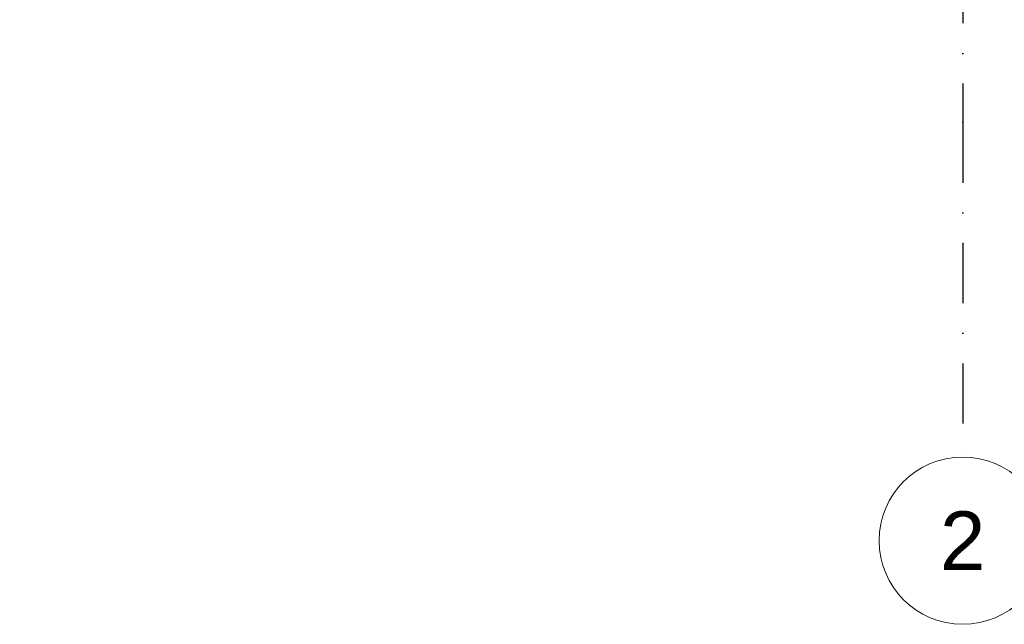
# Model space of a CAD drawing. Header units: millimetres. Extents: x -12989 to 402831, y -50461 to 30884.
# Tile 25 of 175: x 365589 to 368534, y -50461 to -48653. Entities that reach past the tile are written whole.
import ezdxf
from ezdxf.enums import TextEntityAlignment as Align

# ---------------------------------------------------------------- set-up
doc = ezdxf.new("R2010")
doc.units = ezdxf.units.MM
doc.header["$MEASUREMENT"] = 0
doc.linetypes.add('Kropki i Kreski', pattern=[360, 180, -90, 0, -90])
doc.layers.add('Nowe_A_WYM', color=7, linetype='Continuous')
doc.layers.add('Nowe_Warstwa IFC.Import IFC', color=7, linetype='Continuous')
for name, color, linetype, lineweight in [('Nowe_A_WYM_Nr_pióra__1', 7, 'Continuous', 13), ('Nowe_A_WYM_Nr_pióra__45', 7, 'Continuous', 15), ('Nowe_A_WYM_Nr_pióra__85', 7, 'Continuous', 13), ('Nowe_Warstwa IFC.Import IFC_Nr_pióra__1', 7, 'Continuous', 13), ('Nowe_Warstwa IFC.Import IFC_Nr_pióra__25', 7, 'Continuous', 25), ('Nowe_Warstwa IFC.Import IFC_Nr_pióra__7', 7, 'Continuous', 13)]:
    doc.layers.add(name, color=color, linetype=linetype, lineweight=lineweight)
doc.styles.add('STYL_AUTOMATYCZNY_1', font='arial.ttf')
doc.styles.add('STYL_AUTOMATYCZNY_4', font='arial.ttf')
doc.dimstyles.new('STYL_AUTOMATYCZNY__1', dxfattribs={"dimtxt": 139.999998, "dimasz": 57, "dimexe": 0.18, "dimexo": 0.0625, "dimgap": 0, "dimtad": 1, "dimtih": 1, "dimtoh": 1, "dimdec": 0, "dimlfac": 0.1, "dimzin": 0, "dimdsep": 46, "dimtxsty": 'STYL_AUTOMATYCZNY_4', "dimblk": 'ARROWHEAD_6', "dimblk1": 'ARROWHEAD_6', "dimblk2": 'ARROWHEAD_6', "dimcen": 0.09, "dimse1": 1, "dimse2": 1, "dimclrd": 7, "dimclre": 7, "dimclrt": 7, "dimadec": 0, "dimazin": 0, "dimtfac": 1, "dimtdec": 4, "dimtmove": 0, "dimatfit": 3, "dimfxl": 0, "dimtolj": 1, "dimtzin": 0, "dimarcsym": 0})

# ---------------------------------------------------------------- blocks, each defined once
blk = doc.blocks.new('Standardowy znacznik osi[5]_1', base_point=(368410.1, -35960.6))
at = {"layer": 'Nowe_Warstwa IFC.Import IFC_Nr_pióra__25', "color": 7, "linetype": 'Kropki i Kreski', "lineweight": 25}
for p, q in [((368410.1, -36960.6), (368410.1, -48960.6)), ((368410.1, -48960.6), (368410.1, -49960.6))]:
    blk.add_line(p, q, dxfattribs=at)
blk.add_point((368410.1, -48960.6), dxfattribs=at)
blk.add_point((368410.1, -48960.6), dxfattribs=at)
at = {"layer": 'Nowe_Warstwa IFC.Import IFC_Nr_pióra__7', "color": 7, "linetype": 'Continuous', "lineweight": 13}
blk.add_circle((368410.1, -50210.6), 250, dxfattribs=at)
at = {"layer": 'Nowe_Warstwa IFC.Import IFC_Nr_pióra__1', "color": 7, "lineweight": 13, "style": 'STYL_AUTOMATYCZNY_1'}
for tag, p in [('AC_MarkerText_1_0', (368410.1, -35623.1)), ('AC_MarkerText_1_1', (368410.1, -50123.1))]:
    blk.add_attdef(tag, text='', height=175, rotation=360, dxfattribs=at).set_placement(p, align=Align.TOP_CENTER)
blk = doc.blocks.new('*D350', base_point=(362576.7, -45960.6))
at = {"layer": 'Nowe_A_WYM_Nr_pióra__45', "color": 7, "linetype": 'Continuous', "lineweight": 15}
for p, q in [((362106.7, -47792.6), (362046.7, -47852.6)), ((362377.1, -47792.6), (362317.1, -47852.6))]:
    blk.add_line(p, q, dxfattribs=at)
at = {"layer": 'Nowe_A_WYM_Nr_pióra__85', "color": 7, "linetype": 'Continuous', "lineweight": 13}
for p, q in [((362076.7, -47878.8), (362076.7, -47766.3)), ((362347.1, -47878.8), (362347.1, -47766.3)), ((362031.7, -47822.6), (362076.7, -47822.6)), ((362076.7, -47822.6), (362347.1, -47822.6)), ((362347.1, -47822.6), (368410.1, -47822.6))]:
    blk.add_line(p, q, dxfattribs=at)
at = {"layer": 'Nowe_A_WYM_Nr_pióra__1', "color": 7, "lineweight": 13, "insert": (361833.2, -47794.6), "char_height": 140, "attachment_point": 7, "style": 'STYL_AUTOMATYCZNY_4'}
blk.add_mtext('\\A1;{\\pql;\\fArial|b0|i0|c238|p0;\\W1.000000;27}', dxfattribs=at)
blk = doc.blocks.new('ARROWHEAD_6')
at = {"color": 0, "linetype": 'Continuous', "lineweight": 0}
for p, q in [((0, 0), (-1, 0)), ((-0.5, -0.5), (0.5, 0.5))]:
    blk.add_line(p, q, dxfattribs=at)
blk = doc.blocks.new('*D351', base_point=(362576.7, -45960.6))
at = {"layer": 'Nowe_A_WYM_Nr_pióra__45', "color": 7, "linetype": 'Continuous', "lineweight": 15}
for p, q in [((362377.1, -47792.6), (362317.1, -47852.6)), ((368440.1, -47792.6), (368380.1, -47852.6))]:
    blk.add_line(p, q, dxfattribs=at)
at = {"layer": 'Nowe_A_WYM_Nr_pióra__85', "color": 7, "linetype": 'Continuous', "lineweight": 13}
for p, q in [((368410.1, -47878.8), (368410.1, -47766.3)), ((362347.1, -47822.6), (368410.1, -47822.6)), ((368410.1, -47822.6), (374493.4, -47822.6))]:
    blk.add_line(p, q, dxfattribs=at)
at = {"layer": 'Nowe_A_WYM_Nr_pióra__1', "color": 7, "lineweight": 13, "insert": (365218.4, -47794.6), "char_height": 140, "attachment_point": 7, "style": 'STYL_AUTOMATYCZNY_4'}
blk.add_mtext('\\A1;{\\pql;\\fArial|b0|i0|c238|p0;\\W1.000000;606}', dxfattribs=at)

msp = doc.modelspace()

# ---------------------------------------------------------------- block references
at = {"layer": 'Nowe_Warstwa IFC.Import IFC', "color": 7, "linetype": 'Continuous', "lineweight": 13}
ref = msp.add_blockref('Standardowy znacznik osi[5]_1', (368410.1, -35960.6), dxfattribs=at)
ref.add_attrib('AC_MarkerText_1_1', '2', dxfattribs={"layer": 'Nowe_Warstwa IFC.Import IFC_Nr_pióra__1', "color": 7, "lineweight": 13, "height": 175, "rotation": 360, "style": 'STYL_AUTOMATYCZNY_1'}).set_placement((368410.1, -50123.1), align=Align.TOP_CENTER)

# ---------------------------------------------------------------- dimensions: what is measured, and where the dimension line sits
at = {"layer": 'Nowe_A_WYM', "color": 7, "linetype": 'Continuous', "lineweight": 13}
for base, p1, p2, picture, middle in [((362347.1, -47822.6), (362076.7, -46860.6), (362347.1, -50210.6), '*D350', (361939.7, -47724.6)), ((368410.1, -47822.6), (362347.1, -50210.6), (368410.1, -48610.7), '*D351', (365378.2, -47724.6))]:
    dim = msp.add_linear_dim(base=base, p1=p1, p2=p2, dimstyle='STYL_AUTOMATYCZNY__1', dxfattribs=at)
    dim.commit()
    dim.dimension.update_dxf_attribs({"geometry": picture, "text_midpoint": middle, "dimtype": 160})

doc.saveas('drawing.dxf')
